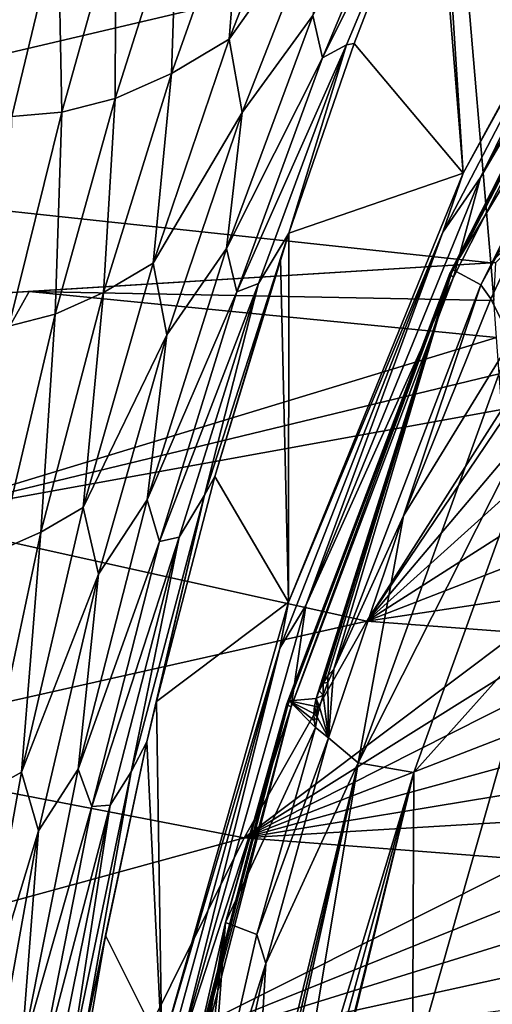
# Model space of a CAD drawing. Header units: metres. Extents: x -23 to 245, y -35 to 23.
# Tile 140 of 166: x 200.64 to 203.21, y 5.27 to 10.62. Entities that reach past the tile are written whole.
import ezdxf

# ---------------------------------------------------------------- set-up
doc = ezdxf.new("R2010")
doc.units = ezdxf.units.M
doc.layers.add('solid_509092_SW0002', color=7, linetype='CONTINUOUS')

msp = doc.modelspace()

# ---------------------------------------------------------------- linework, layer by layer
at = {"layer": 'solid_509092_SW0002'}
for points in [[(204.239319, 13.222452, 299.514648), (203.055206, 11.021694, 299.847198), (204.466904, 10.579777, 300.311127)], [(202.928436, 11.701739, 279.840851), (204.251114, 11.993134, 274.120667), (203.052032, 9.787271, 273.881989)], [(203.052032, 9.787271, 273.881989), (204.251114, 11.993134, 274.120667), (204.061752, 11.61562, 273.963501)], [(204.061752, 11.61562, 273.963501), (204.340851, 11.963957, 273.906708), (203.144653, 9.763383, 273.66861)], [(204.127731, 11.438297, 273.332275), (203.144653, 9.763383, 273.66861), (204.340851, 11.963957, 273.906708)], [(202.28746, 10.412623, 279.080444), (202.928436, 11.701739, 279.840851), (202.417892, 10.484502, 278.838806)], [(202.28746, 10.412623, 279.080444), (202.783966, 11.598536, 280.116699), (202.928436, 11.701739, 279.840851)], [(202.417892, 10.484502, 278.838806), (202.928436, 11.701739, 279.840851), (202.901123, 11.634816, 279.770172)], [(202.901123, 11.634816, 279.770172), (202.928436, 11.701739, 279.840851), (203.052032, 9.787271, 273.881989)], [(201.780289, 10.513859, 279.93573), (202.212814, 11.623351, 281.117035), (202.287186, 11.231706, 280.412964)], [(201.851654, 11.409591, 281.09314), (202.212814, 11.623351, 281.117035), (201.780289, 10.513859, 279.93573)], [(202.417892, 10.484502, 278.838806), (202.901123, 11.634816, 279.770172), (202.460083, 10.490784, 278.67511)], [(202.460083, 10.490784, 278.67511), (202.901123, 11.634816, 279.770172), (203.052032, 9.787271, 273.881989)], [(202.941208, 9.466856, 273.740448), (204.061752, 11.61562, 273.963501), (203.144653, 9.763383, 273.66861)], [(203.052032, 9.787271, 273.881989), (204.061752, 11.61562, 273.963501), (202.941208, 9.466856, 273.740448)], [(202.235519, 10.643244, 279.564026), (202.783966, 11.598536, 280.116699), (202.28746, 10.412623, 279.080444)], [(202.978073, 9.242943, 272.928009), (204.112778, 11.457301, 273.251801), (204.109924, 11.470401, 273.15332)], [(202.978073, 9.242943, 272.928009), (204.109924, 11.470401, 273.15332), (202.992386, 9.264545, 272.829742)], [(202.978073, 9.242943, 272.928009), (202.982208, 9.232375, 273.026764), (204.112778, 11.457301, 273.251801)], [(204.112778, 11.457301, 273.251801), (202.982208, 9.232375, 273.026764), (204.127731, 11.438297, 273.332275)], [(204.109924, 11.470401, 273.15332), (204.127945, 11.489914, 273.055878), (202.992386, 9.264545, 272.829742)], [(204.143295, 11.174415, 272.465912), (202.992386, 9.264545, 272.829742), (204.127945, 11.489914, 273.055878)], [(201.467606, 10.328079, 279.926147), (201.851654, 11.409591, 281.09314), (201.780289, 10.513859, 279.93573)], [(201.498703, 11.254253, 281.061707), (201.851654, 11.409591, 281.09314), (201.467606, 10.328079, 279.926147)], [(202.982208, 9.232375, 273.026764), (202.999252, 9.221468, 273.103394), (204.127731, 11.438297, 273.332275)], [(202.999252, 9.221468, 273.103394), (203.144653, 9.763383, 273.66861), (204.127731, 11.438297, 273.332275)], [(201.161667, 10.192519, 279.906586), (201.164642, 11.167563, 281.040161), (201.498703, 11.254253, 281.061707)], [(201.161667, 10.192519, 279.906586), (201.498703, 11.254253, 281.061707), (201.467606, 10.328079, 279.926147)], [(201.780289, 10.513859, 279.93573), (202.287186, 11.231706, 280.412964), (201.852081, 10.116862, 279.355408)], [(201.852081, 10.116862, 279.355408), (202.287186, 11.231706, 280.412964), (202.235519, 10.643244, 279.564026)], [(204.143295, 11.174415, 272.465912), (203.146652, 9.180019, 272.267548), (202.992386, 9.264545, 272.829742)], [(203.740723, 10.252896, 271.92334), (203.146652, 9.180019, 272.267548), (204.143295, 11.174415, 272.465912)], [(200.851624, 11.140176, 281.02478), (200.600479, 10.095308, 279.877472), (200.555374, 11.123919, 280.966614)], [(200.871887, 10.117695, 279.891235), (200.600479, 10.095308, 279.877472), (200.851624, 11.140176, 281.02478)], [(201.164642, 11.167563, 281.040161), (200.871887, 10.117695, 279.891235), (200.851624, 11.140176, 281.02478)], [(201.161667, 10.192519, 279.906586), (200.871887, 10.117695, 279.891235), (201.164642, 11.167563, 281.040161)], [(203.055206, 11.021694, 299.847198), (198.072861, 9.851088, 299.145416), (203.20076, 9.30004, 300.290497)], [(203.055206, 11.021694, 299.847198), (198.553848, 10.72255, 299.028717), (198.072861, 9.851088, 299.145416)], [(203.055206, 11.021694, 299.847198), (203.20076, 9.30004, 300.290497), (204.466904, 10.579777, 300.311127)], [(201.765533, 9.377293, 278.537323), (202.235519, 10.643244, 279.564026), (202.28746, 10.412623, 279.080444)], [(201.852081, 10.116862, 279.355408), (202.235519, 10.643244, 279.564026), (201.765533, 9.377293, 278.537323)], [(203.229156, 9.301787, 300.295776), (204.466904, 10.579777, 300.311127), (203.20076, 9.30004, 300.290497)], [(201.367569, 9.297353, 278.859009), (201.780289, 10.513859, 279.93573), (201.852081, 10.116862, 279.355408)], [(201.467606, 10.328079, 279.926147), (201.780289, 10.513859, 279.93573), (201.367569, 9.297353, 278.859009)], [(201.823074, 9.14296, 278.143188), (202.417892, 10.484502, 278.838806), (201.940887, 9.187098, 277.931885)], [(201.823074, 9.14296, 278.143188), (202.28746, 10.412623, 279.080444), (202.417892, 10.484502, 278.838806)], [(201.940887, 9.187098, 277.931885), (202.417892, 10.484502, 278.838806), (202.104111, 9.460507, 277.85202)], [(202.104111, 9.460507, 277.85202), (202.460083, 10.490784, 278.67511), (203.052032, 9.787271, 273.881989)], [(202.417892, 10.484502, 278.838806), (202.460083, 10.490784, 278.67511), (202.104111, 9.460507, 277.85202)], [(201.765533, 9.377293, 278.537323), (202.28746, 10.412623, 279.080444), (201.823074, 9.14296, 278.143188)], [(201.099106, 9.138148, 278.862946), (201.467606, 10.328079, 279.926147), (201.367569, 9.297353, 278.859009)], [(201.161667, 10.192519, 279.906586), (201.467606, 10.328079, 279.926147), (201.099106, 9.138148, 278.862946)], [(203.740723, 10.252896, 271.92334), (203.201904, 9.103915, 271.816101), (203.146652, 9.180019, 272.267548)], [(203.311417, 8.880444, 271.088226), (203.201904, 9.103915, 271.816101), (203.740723, 10.252896, 271.92334)], [(200.835678, 9.021256, 278.854584), (200.871887, 10.117695, 279.891235), (201.161667, 10.192519, 279.906586)], [(200.835678, 9.021256, 278.854584), (201.161667, 10.192519, 279.906586), (201.099106, 9.138148, 278.862946)], [(200.871887, 10.117695, 279.891235), (200.585495, 8.957077, 278.844971), (200.600479, 10.095308, 279.877472)], [(200.835678, 9.021256, 278.854584), (200.585495, 8.957077, 278.844971), (200.871887, 10.117695, 279.891235)], [(201.367569, 9.297353, 278.859009), (201.852081, 10.116862, 279.355408), (201.442932, 8.910049, 278.397766)], [(201.442932, 8.910049, 278.397766), (201.852081, 10.116862, 279.355408), (201.765533, 9.377293, 278.537323)], [(198.072861, 9.851088, 299.145416), (197.629288, 8.953896, 299.256073), (203.20076, 9.30004, 300.290497)], [(202.102615, 7.45844, 273.692993), (203.052032, 9.787271, 273.881989), (202.941208, 9.466856, 273.740448)], [(202.104111, 9.460507, 277.85202), (203.052032, 9.787271, 273.881989), (202.102615, 7.45844, 273.692993)], [(202.941208, 9.466856, 273.740448), (203.144653, 9.763383, 273.66861), (202.19754, 7.440235, 273.480103)], [(202.999252, 9.221468, 273.103394), (202.19754, 7.440235, 273.480103), (203.144653, 9.763383, 273.66861)], [(202.054962, 7.207204, 273.564026), (202.941208, 9.466856, 273.740448), (202.19754, 7.440235, 273.480103)], [(202.102615, 7.45844, 273.692993), (202.941208, 9.466856, 273.740448), (202.054962, 7.207204, 273.564026)], [(201.647079, 8.038605, 277.05014), (202.104111, 9.460507, 277.85202), (201.703079, 8.140525, 276.991455)], [(201.940887, 9.187098, 277.931885), (202.104111, 9.460507, 277.85202), (201.647079, 8.038605, 277.05014)], [(201.703079, 8.140525, 276.991455), (202.104111, 9.460507, 277.85202), (202.059799, 9.324039, 277.75354)], [(202.059799, 9.324039, 277.75354), (202.104111, 9.460507, 277.85202), (202.102615, 7.45844, 273.692993)], [(201.336487, 8.013456, 277.634033), (201.765533, 9.377293, 278.537323), (201.823074, 9.14296, 278.143188)], [(201.442932, 8.910049, 278.397766), (201.765533, 9.377293, 278.537323), (201.336487, 8.013456, 277.634033)], [(201.703079, 8.140525, 276.991455), (202.059799, 9.324039, 277.75354), (202.102615, 7.45844, 273.692993)], [(203.216797, 9.095575, 300.338043), (203.229156, 9.301787, 300.295776), (203.20076, 9.30004, 300.290497)], [(203.20076, 9.30004, 300.290497), (197.629288, 8.953896, 299.256073), (200.424225, 9.127608, 299.777313)], [(200.424225, 9.127608, 299.777313), (200.694366, 9.144397, 299.827576), (203.20076, 9.30004, 300.290497)], [(203.216797, 9.095575, 300.338043), (203.20076, 9.30004, 300.290497), (200.694366, 9.144397, 299.827576)], [(200.987335, 7.971132, 277.908997), (201.367569, 9.297353, 278.859009), (201.442932, 8.910049, 278.397766)], [(201.099106, 9.138148, 278.862946), (201.367569, 9.297353, 278.859009), (200.987335, 7.971132, 277.908997)], [(202.978073, 9.242943, 272.928009), (202.992386, 9.264545, 272.829742), (202.106079, 6.922526, 272.653351)], [(202.25383, 6.935277, 272.204956), (202.106079, 6.922526, 272.653351), (202.992386, 9.264545, 272.829742)], [(202.268997, 6.976818, 272.20285), (202.25383, 6.935277, 272.204956), (202.992386, 9.264545, 272.829742)], [(202.290237, 7.018198, 272.185944), (202.268997, 6.976818, 272.20285), (202.992386, 9.264545, 272.829742)], [(202.317322, 7.057759, 272.154144), (202.290237, 7.018198, 272.185944), (202.992386, 9.264545, 272.829742)], [(202.349792, 7.094327, 272.108917), (202.317322, 7.057759, 272.154144), (202.992386, 9.264545, 272.829742)], [(203.146652, 9.180019, 272.267548), (202.349792, 7.094327, 272.108917), (202.992386, 9.264545, 272.829742)], [(202.094345, 6.906111, 272.752106), (202.982208, 9.232375, 273.026764), (202.978073, 9.242943, 272.928009)], [(202.094345, 6.906111, 272.752106), (202.978073, 9.242943, 272.928009), (202.106079, 6.922526, 272.653351)], [(202.094345, 6.906111, 272.752106), (202.099503, 6.8982, 272.851044), (202.982208, 9.232375, 273.026764)], [(202.982208, 9.232375, 273.026764), (202.099503, 6.8982, 272.851044), (202.118042, 6.89, 272.930023)], [(202.982208, 9.232375, 273.026764), (202.118042, 6.89, 272.930023), (202.999252, 9.221468, 273.103394)], [(202.118042, 6.89, 272.930023), (202.19754, 7.440235, 273.480103), (202.999252, 9.221468, 273.103394)], [(200.006012, 7.914164, 299.934509), (200.694366, 9.144397, 299.827576), (200.424225, 9.127608, 299.777313)], [(200.006012, 7.914164, 299.934509), (203.2323, 8.894574, 300.383698), (200.694366, 9.144397, 299.827576)], [(203.2323, 8.894574, 300.383698), (203.216797, 9.095575, 300.338043), (200.694366, 9.144397, 299.827576)], [(201.336487, 8.013456, 277.634033), (201.823074, 9.14296, 278.143188), (201.402145, 7.787954, 277.322906)], [(201.402145, 7.787954, 277.322906), (201.940887, 9.187098, 277.931885), (201.509308, 7.810725, 277.139709)], [(201.402145, 7.787954, 277.322906), (201.823074, 9.14296, 278.143188), (201.940887, 9.187098, 277.931885)], [(201.509308, 7.810725, 277.139709), (201.940887, 9.187098, 277.931885), (201.647079, 8.038605, 277.05014)], [(202.727875, 7.925623, 271.721741), (202.349792, 7.094327, 272.108917), (203.146652, 9.180019, 272.267548)], [(203.201904, 9.103915, 271.816101), (202.727875, 7.925623, 271.721741), (203.146652, 9.180019, 272.267548)], [(200.758316, 7.837442, 277.925598), (201.099106, 9.138148, 278.862946), (200.987335, 7.971132, 277.908997)], [(200.835678, 9.021256, 278.854584), (201.099106, 9.138148, 278.862946), (200.758316, 7.837442, 277.925598)], [(203.311417, 8.880444, 271.088226), (202.727875, 7.925623, 271.721741), (203.201904, 9.103915, 271.816101)], [(200.532501, 7.738426, 277.927826), (200.585495, 8.957077, 278.844971), (200.835678, 9.021256, 278.854584)], [(200.532501, 7.738426, 277.927826), (200.835678, 9.021256, 278.854584), (200.758316, 7.837442, 277.925598)], [(200.006012, 7.914164, 299.934509), (203.247269, 8.697098, 300.42749), (203.2323, 8.894574, 300.383698)], [(200.987335, 7.971132, 277.908997), (201.442932, 8.910049, 278.397766), (201.07074, 7.609466, 277.558533)], [(201.07074, 7.609466, 277.558533), (201.442932, 8.910049, 278.397766), (201.336487, 8.013456, 277.634033)], [(202.481323, 6.584701, 270.923004), (202.727875, 7.925623, 271.721741), (203.311417, 8.880444, 271.088226)], [(202.481323, 6.584701, 270.923004), (203.311417, 8.880444, 271.088226), (203.606628, 8.811729, 270.41507)], [(202.481323, 6.584701, 270.923004), (203.606628, 8.811729, 270.41507), (202.782959, 6.533638, 270.251099)], [(202.782959, 6.533638, 270.251099), (203.606628, 8.811729, 270.41507), (203.447296, 7.274304, 269.687988)], [(200.006012, 7.914164, 299.934509), (203.261703, 8.503192, 300.469543), (203.247269, 8.697098, 300.42749)], [(200.006012, 7.914164, 299.934509), (202.528671, 7.354786, 300.536743), (203.261703, 8.503192, 300.469543)], [(203.265808, 8.44737, 300.481476), (203.261703, 8.503192, 300.469543), (202.528671, 7.354786, 300.536743)], [(203.280518, 8.244582, 300.524109), (203.265808, 8.44737, 300.481476), (202.528671, 7.354786, 300.536743)], [(203.294601, 8.046301, 300.564789), (203.280518, 8.244582, 300.524109), (202.528671, 7.354786, 300.536743)], [(201.385681, 6.918485, 276.36203), (201.703079, 8.140525, 276.991455), (202.102615, 7.45844, 273.692993)], [(201.647079, 8.038605, 277.05014), (201.703079, 8.140525, 276.991455), (201.385681, 6.918485, 276.36203)], [(201.248291, 6.536302, 276.378387), (201.647079, 8.038605, 277.05014), (201.334457, 6.700452, 276.264709)], [(201.509308, 7.810725, 277.139709), (201.647079, 8.038605, 277.05014), (201.248291, 6.536302, 276.378387)], [(201.647079, 8.038605, 277.05014), (201.385681, 6.918485, 276.36203), (201.334457, 6.700452, 276.264709)], [(203.308105, 7.852225, 300.603607), (203.294601, 8.046301, 300.564789), (202.528671, 7.354786, 300.536743)], [(200.652588, 6.534548, 277.10791), (200.987335, 7.971132, 277.908997), (201.07074, 7.609466, 277.558533)], [(200.758316, 7.837442, 277.925598), (200.987335, 7.971132, 277.908997), (200.652588, 6.534548, 277.10791)], [(200.961243, 6.551247, 276.874451), (201.336487, 8.013456, 277.634033), (201.402145, 7.787954, 277.322906)], [(201.07074, 7.609466, 277.558533), (201.336487, 8.013456, 277.634033), (200.961243, 6.551247, 276.874451)], [(200.006012, 7.914164, 299.934509), (199.39949, 6.65178, 300.028564), (202.528671, 7.354786, 300.536743)], [(202.727875, 7.925623, 271.721741), (202.320145, 6.721814, 271.640564), (202.349792, 7.094327, 272.108917)], [(202.481323, 6.584701, 270.923004), (202.320145, 6.721814, 271.640564), (202.727875, 7.925623, 271.721741)], [(200.457565, 6.425975, 277.135925), (200.758316, 7.837442, 277.925598), (200.652588, 6.534548, 277.10791)], [(200.532501, 7.738426, 277.927826), (200.758316, 7.837442, 277.925598), (200.457565, 6.425975, 277.135925)], [(201.036072, 6.348392, 276.636505), (201.509308, 7.810725, 277.139709), (201.134399, 6.356435, 276.478302)], [(201.036072, 6.348392, 276.636505), (201.402145, 7.787954, 277.322906), (201.509308, 7.810725, 277.139709)], [(201.134399, 6.356435, 276.478302), (201.509308, 7.810725, 277.139709), (201.248291, 6.536302, 276.378387)], [(203.321091, 7.662, 300.640717), (203.308105, 7.852225, 300.603607), (202.528671, 7.354786, 300.536743)], [(200.961243, 6.551247, 276.874451), (201.402145, 7.787954, 277.322906), (201.036072, 6.348392, 276.636505)], [(203.333588, 7.475282, 300.676239), (203.321091, 7.662, 300.640717), (202.528671, 7.354786, 300.536743)], [(200.652588, 6.534548, 277.10791), (201.07074, 7.609466, 277.558533), (200.746399, 6.216381, 276.85498)], [(200.746399, 6.216381, 276.85498), (201.07074, 7.609466, 277.558533), (200.961243, 6.551247, 276.874451)], [(201.385681, 6.918485, 276.36203), (202.102615, 7.45844, 273.692993), (201.414749, 5.0359, 273.556091)], [(201.414749, 5.0359, 273.556091), (202.102615, 7.45844, 273.692993), (202.054962, 7.207204, 273.564026)], [(202.054962, 7.207204, 273.564026), (202.19754, 7.440235, 273.480103), (201.511383, 5.023659, 273.343536)], [(202.118042, 6.89, 272.930023), (201.511383, 5.023659, 273.343536), (202.19754, 7.440235, 273.480103)], [(203.345581, 7.292417, 300.710175), (203.333588, 7.475282, 300.676239), (202.528671, 7.354786, 300.536743)], [(199.39949, 6.65178, 300.028564), (201.862091, 6.178403, 300.589539), (202.528671, 7.354786, 300.536743)], [(203.345581, 7.292417, 300.710175), (202.528671, 7.354786, 300.536743), (201.862091, 6.178403, 300.589539)], [(203.357086, 7.113442, 300.742584), (203.345581, 7.292417, 300.710175), (201.862091, 6.178403, 300.589539)], [(202.776382, 4.913193, 269.554443), (203.447296, 7.274304, 269.687988), (203.268173, 4.826712, 269.010681)], [(202.782959, 6.533638, 270.251099), (203.447296, 7.274304, 269.687988), (202.776382, 4.913193, 269.554443)], [(201.413406, 4.863131, 273.43631), (202.054962, 7.207204, 273.564026), (201.511383, 5.023659, 273.343536)], [(201.414749, 5.0359, 273.556091), (202.054962, 7.207204, 273.564026), (201.413406, 4.863131, 273.43631)], [(203.368103, 6.938065, 300.773529), (203.357086, 7.113442, 300.742584), (201.862091, 6.178403, 300.589539)], [(202.317245, 7.022355, 272.150269), (202.290237, 7.018198, 272.185944), (202.317322, 7.057759, 272.154144)], [(202.317245, 7.022355, 272.150269), (202.317322, 7.057759, 272.154144), (202.349792, 7.094327, 272.108917)], [(202.320145, 6.721814, 271.640564), (202.317245, 7.022355, 272.150269), (202.349792, 7.094327, 272.108917)], [(202.291199, 6.952817, 272.164429), (202.268997, 6.976818, 272.20285), (202.290237, 7.018198, 272.185944)], [(202.317245, 7.022355, 272.150269), (202.291199, 6.952817, 272.164429), (202.290237, 7.018198, 272.185944)], [(202.320145, 6.721814, 271.640564), (202.291199, 6.952817, 272.164429), (202.317245, 7.022355, 272.150269)], [(202.291199, 6.952817, 272.164429), (202.25383, 6.935277, 272.204956), (202.268997, 6.976818, 272.20285)], [(202.291199, 6.952817, 272.164429), (202.271469, 6.887404, 272.154968), (202.25383, 6.935277, 272.204956)], [(202.320145, 6.721814, 271.640564), (202.271469, 6.887404, 272.154968), (202.291199, 6.952817, 272.164429)], [(201.334457, 6.700452, 276.264709), (201.385681, 6.918485, 276.36203), (201.414749, 5.0359, 273.556091)], [(201.468597, 4.494357, 272.627136), (202.099503, 6.8982, 272.851044), (202.094345, 6.906111, 272.752106)], [(201.468597, 4.494357, 272.627136), (202.094345, 6.906111, 272.752106), (201.481186, 4.495821, 272.529114)], [(201.468964, 4.492377, 272.674194), (202.099503, 6.8982, 272.851044), (201.468597, 4.494357, 272.627136)], [(201.468964, 4.492377, 272.674194), (201.474548, 4.489128, 272.727203), (202.099503, 6.8982, 272.851044)], [(202.099503, 6.8982, 272.851044), (201.474548, 4.489128, 272.727203), (202.118042, 6.89, 272.930023)], [(202.094345, 6.906111, 272.752106), (201.760406, 5.717852, 272.584625), (201.481186, 4.495821, 272.529114)], [(202.094345, 6.906111, 272.752106), (202.106079, 6.922526, 272.653351), (201.760406, 5.717852, 272.584625)], [(202.248718, 6.777151, 272.088806), (201.760406, 5.717852, 272.584625), (202.106079, 6.922526, 272.653351)], [(203.378693, 6.765987, 300.803101), (203.368103, 6.938065, 300.773529), (201.862091, 6.178403, 300.589539)], [(202.25383, 6.935277, 272.204956), (202.244415, 6.893006, 272.192352), (202.106079, 6.922526, 272.653351)], [(202.242142, 6.815211, 272.133881), (202.248718, 6.777151, 272.088806), (202.106079, 6.922526, 272.653351)], [(202.240738, 6.854101, 272.168854), (202.242142, 6.815211, 272.133881), (202.106079, 6.922526, 272.653351)], [(202.244415, 6.893006, 272.192352), (202.240738, 6.854101, 272.168854), (202.106079, 6.922526, 272.653351)], [(202.257889, 6.889999, 272.173523), (202.244415, 6.893006, 272.192352), (202.25383, 6.935277, 272.204956)], [(202.257889, 6.889999, 272.173523), (202.25383, 6.935277, 272.204956), (202.271469, 6.887404, 272.154968)], [(201.474548, 4.489128, 272.727203), (201.497421, 4.486107, 272.816803), (202.118042, 6.89, 272.930023)], [(201.497421, 4.486107, 272.816803), (201.511383, 5.023659, 273.343536), (202.118042, 6.89, 272.930023)], [(202.258621, 6.833145, 272.13028), (202.240738, 6.854101, 272.168854), (202.244415, 6.893006, 272.192352)], [(202.258621, 6.833145, 272.13028), (202.242142, 6.815211, 272.133881), (202.240738, 6.854101, 272.168854)], [(202.258621, 6.833145, 272.13028), (202.244415, 6.893006, 272.192352), (202.257889, 6.889999, 272.173523)], [(202.258621, 6.833145, 272.13028), (202.257889, 6.889999, 272.173523), (202.271469, 6.887404, 272.154968)], [(202.320145, 6.721814, 271.640564), (202.258621, 6.833145, 272.13028), (202.271469, 6.887404, 272.154968)], [(202.258621, 6.833145, 272.13028), (202.248718, 6.777151, 272.088806), (202.242142, 6.815211, 272.133881)], [(202.320145, 6.721814, 271.640564), (202.248718, 6.777151, 272.088806), (202.258621, 6.833145, 272.13028)], [(202.248718, 6.777151, 272.088806), (201.930969, 5.653296, 272.025543), (201.760406, 5.717852, 272.584625)], [(203.388824, 6.597195, 300.831421), (203.378693, 6.765987, 300.803101), (201.862091, 6.178403, 300.589539)], [(202.320145, 6.721814, 271.640564), (201.930969, 5.653296, 272.025543), (202.248718, 6.777151, 272.088806)], [(200.991745, 5.087507, 275.735443), (201.334457, 6.700452, 276.264709), (201.110229, 5.648194, 275.852539)], [(201.248291, 6.536302, 276.378387), (201.334457, 6.700452, 276.264709), (200.991745, 5.087507, 275.735443)], [(201.110229, 5.648194, 275.852539), (201.334457, 6.700452, 276.264709), (201.414749, 5.0359, 273.556091)], [(202.320145, 6.721814, 271.640564), (201.980042, 5.496364, 271.572876), (201.930969, 5.653296, 272.025543)], [(202.481323, 6.584701, 270.923004), (201.980042, 5.496364, 271.572876), (202.320145, 6.721814, 271.640564)], [(199.39949, 6.65178, 300.028564), (198.872635, 5.360994, 300.104034), (201.862091, 6.178403, 300.589539)], [(203.398499, 6.431993, 300.858398), (203.388824, 6.597195, 300.831421), (201.862091, 6.178403, 300.589539)], [(202.481323, 6.584701, 270.923004), (201.931442, 4.211757, 270.73114), (201.901581, 4.209188, 270.807892)], [(202.481323, 6.584701, 270.923004), (201.901581, 4.209188, 270.807892), (201.980042, 5.496364, 271.572876)], [(202.481323, 6.584701, 270.923004), (201.955582, 4.213975, 270.671997), (201.931442, 4.211757, 270.73114)], [(202.481323, 6.584701, 270.923004), (202.088852, 4.227777, 270.381805), (201.955582, 4.213975, 270.671997)], [(202.481323, 6.584701, 270.923004), (202.782959, 6.533638, 270.251099), (202.088852, 4.227777, 270.381805)], [(200.375732, 4.999208, 276.47348), (200.652588, 6.534548, 277.10791), (200.746399, 6.216381, 276.85498)], [(200.457565, 6.425975, 277.135925), (200.652588, 6.534548, 277.10791), (200.375732, 4.999208, 276.47348)], [(200.652328, 5.001063, 276.274414), (200.961243, 6.551247, 276.874451), (201.036072, 6.348392, 276.636505)], [(200.746399, 6.216381, 276.85498), (200.961243, 6.551247, 276.874451), (200.652328, 5.001063, 276.274414)], [(200.921005, 4.967144, 275.851624), (201.248291, 6.536302, 276.378387), (200.991745, 5.087507, 275.735443)], [(201.134399, 6.356435, 276.478302), (201.248291, 6.536302, 276.378387), (200.921005, 4.967144, 275.851624)], [(202.782959, 6.533638, 270.251099), (202.15065, 4.21992, 270.257477), (202.088852, 4.227777, 270.381805)], [(202.782959, 6.533638, 270.251099), (202.203003, 4.184605, 270.148163), (202.15065, 4.21992, 270.257477)], [(202.782959, 6.533638, 270.251099), (202.208878, 4.178411, 270.135498), (202.203003, 4.184605, 270.148163)], [(202.782959, 6.533638, 270.251099), (202.776382, 4.913193, 269.554443), (202.208878, 4.178411, 270.135498)], [(203.407761, 6.270147, 300.884155), (203.398499, 6.431993, 300.858398), (201.862091, 6.178403, 300.589539)], [(200.652328, 5.001063, 276.274414), (201.036072, 6.348392, 276.636505), (200.736099, 4.834666, 276.096527)], [(200.736099, 4.834666, 276.096527), (201.134399, 6.356435, 276.478302), (200.827408, 4.834089, 275.959198)], [(200.736099, 4.834666, 276.096527), (201.036072, 6.348392, 276.636505), (201.134399, 6.356435, 276.478302)], [(200.827408, 4.834089, 275.959198), (201.134399, 6.356435, 276.478302), (200.921005, 4.967144, 275.851624)], [(203.41954, 6.059134, 300.916779), (203.407761, 6.270147, 300.884155), (201.862091, 6.178403, 300.589539)], [(200.375732, 4.999208, 276.47348), (200.746399, 6.216381, 276.85498), (200.480362, 4.742551, 276.300385)], [(200.480362, 4.742551, 276.300385), (200.746399, 6.216381, 276.85498), (200.652328, 5.001063, 276.274414)], [(198.872635, 5.360994, 300.104034), (201.264404, 4.978745, 300.625977), (201.862091, 6.178403, 300.589539)], [(203.41954, 6.059134, 300.916779), (201.862091, 6.178403, 300.589539), (201.264404, 4.978745, 300.625977)], [(203.430756, 5.853444, 300.947479), (203.41954, 6.059134, 300.916779), (201.264404, 4.978745, 300.625977)], [(203.441345, 5.653389, 300.976318), (203.430756, 5.853444, 300.947479), (201.264404, 4.978745, 300.625977)], [(201.563416, 4.501737, 272.247803), (201.481186, 4.495821, 272.529114), (201.760406, 5.717852, 272.584625)], [(201.623138, 4.509061, 272.087494), (201.563416, 4.501737, 272.247803), (201.760406, 5.717852, 272.584625)], [(201.623138, 4.509061, 272.087494), (201.760406, 5.717852, 272.584625), (201.671036, 4.513967, 271.973785)], [(201.930969, 5.653296, 272.025543), (201.671036, 4.513967, 271.973785), (201.760406, 5.717852, 272.584625)], [(200.883743, 4.337707, 275.461945), (201.110229, 5.648194, 275.852539), (201.414749, 5.0359, 273.556091)], [(200.991745, 5.087507, 275.735443), (201.110229, 5.648194, 275.852539), (200.883743, 4.337707, 275.461945)], [(203.451355, 5.458503, 301.003448), (203.441345, 5.653389, 300.976318), (201.264404, 4.978745, 300.625977)], [(201.980042, 5.496364, 271.572876), (201.671036, 4.513967, 271.973785), (201.930969, 5.653296, 272.025543)], [(203.460785, 5.268416, 301.028992), (203.451355, 5.458503, 301.003448), (201.264404, 4.978745, 300.625977)], [(201.980042, 5.496364, 271.572876), (201.708649, 4.253217, 271.51886), (201.671036, 4.513967, 271.973785)], [(201.980042, 5.496364, 271.572876), (201.901581, 4.209188, 270.807892), (201.708649, 4.253217, 271.51886)], [(198.872635, 5.360994, 300.104034), (198.428452, 4.045312, 300.158997), (201.264404, 4.978745, 300.625977)]]:
    msp.add_3dface(points, dxfattribs=at)

doc.saveas('drawing.dxf')
